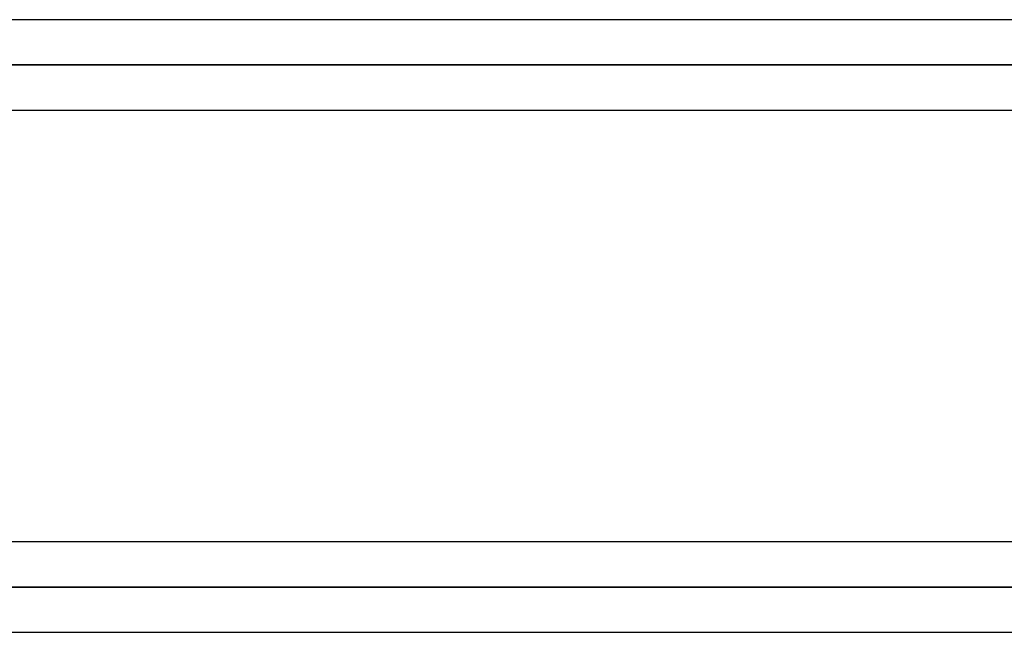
# Model space of a CAD drawing. Header units: millimetres. Extents: x -215 to 215, y -97 to 81.
# Tile 22 of 85: x -85 to -68, y -26 to -16. Entities that reach past the tile are written whole.
import ezdxf

# ---------------------------------------------------------------- set-up
doc = ezdxf.new("R2010")
doc.units = ezdxf.units.MM
doc.layers.add('MAIN-1', color=7, linetype='Continuous')
doc.layers.add('MAIN-2', color=7, linetype='Continuous')

msp = doc.modelspace()

# ---------------------------------------------------------------- linework, layer by layer
at = {"layer": 'MAIN-1'}
for p, q in [((115.339, -15.694), (-115.339, -15.694)), ((-116.055, -16.456), (116.055, -16.456)), ((-115.339, -17.219), (115.339, -17.219)), ((115.339, -24.494), (-115.339, -24.494)), ((-116.055, -25.256), (116.055, -25.256)), ((-115.406, -26.019), (115.406, -26.019))]:
    msp.add_line(p, q, dxfattribs=at)
at = {"layer": 'MAIN-2'}
for p, q in [((116.055, -16.456), (-116.055, -16.456)), ((115.047, -16.456), (-115.047, -16.456)), ((-115.047, -16.456), (-42.239, -16.456)), ((116.055, -25.256), (-116.055, -25.256)), ((114.931, -25.256), (-114.931, -25.256)), ((-114.931, -25.256), (114.931, -25.256))]:
    msp.add_line(p, q, dxfattribs=at)

doc.saveas('drawing.dxf')
